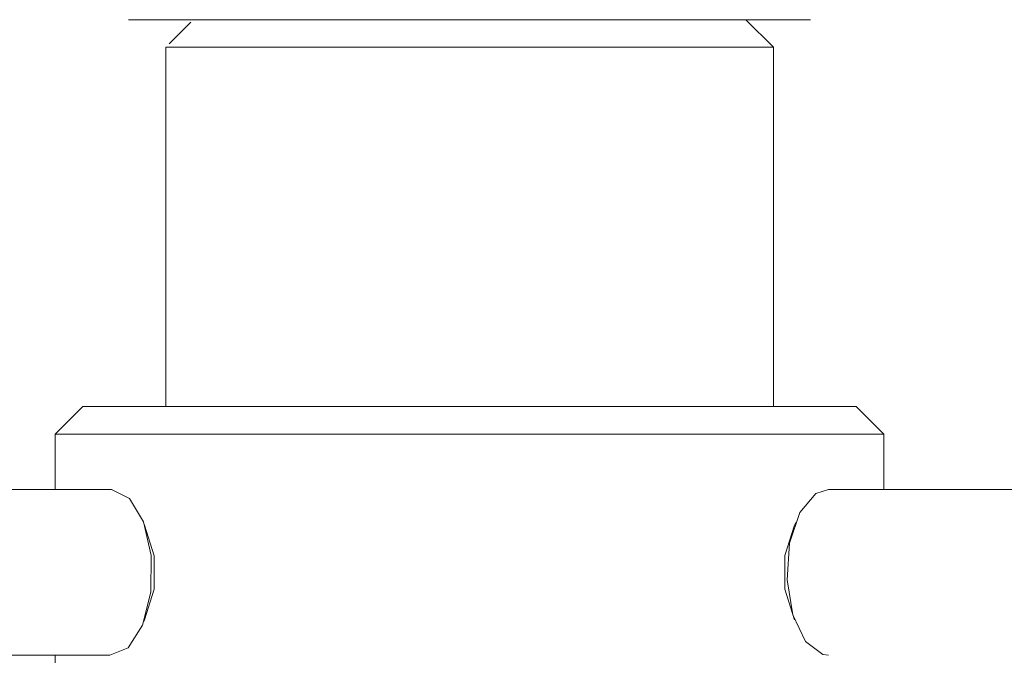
# Model space of a CAD drawing. Header units: millimetres. Extents: x 3925 to 5043, y -86 to 778.
# Tile 85 of 158: x 4625.4 to 4634.31, y 240.68 to 246.43. Entities that reach past the tile are written whole.
import ezdxf

# ---------------------------------------------------------------- set-up
doc = ezdxf.new("R2010")
doc.units = ezdxf.units.MM
doc.header["$LTSCALE"] = 46.255
doc.layers.add('140-154101-0DXF_CONTINUOUS_LINE', color=7, linetype='CONTINUOUS')

msp = doc.modelspace()

# ---------------------------------------------------------------- linework, layer by layer
at = {"layer": '140-154101-0DXF_CONTINUOUS_LINE', "color": 7, "linetype": 'Continuous', "lineweight": 0}
for p, q in [((4626.3809, 246.4307), (4632.5541, 246.4307)), ((4626.7499, 246.2131), (4626.9439, 246.4071)), ((4631.9674, 246.4307), (4632.2174, 246.1807)), ((4626.7174, 246.1807), (4632.2174, 246.1807)), ((4626.7174, 242.9307), (4626.7174, 246.1807)), ((4632.2174, 246.1807), (4632.2174, 242.9307)), ((4625.7174, 242.6807), (4625.9674, 242.9307)), ((4632.9674, 242.9307), (4625.9674, 242.9307)), ((4632.9674, 242.9307), (4633.2174, 242.6807)), ((4625.7174, 242.6807), (4633.2174, 242.6807)), ((4625.7174, 242.1805), (4625.7174, 242.6807)), ((4633.2174, 242.6807), (4633.2174, 242.1807)), ((4626.2266, 242.1805), (4619.8397, 242.1805)), ((4632.5997, 242.1443), (4632.715, 242.1797)), ((4639.102, 242.1807), (4632.715, 242.1807)), ((4626.5171, 241.8877), (4626.5869, 241.5844)), ((4632.3415, 241.3645), (4632.3642, 241.6953)), ((4626.5869, 241.5844), (4626.5839, 241.2505)), ((4632.4084, 241.0022), (4632.3218, 241.2801)), ((4632.6641, 240.6876), (4632.508, 240.8053)), ((4619.8261, 240.6808), (4626.2131, 240.6808)), ((4625.7174, 240.1807), (4625.7174, 240.6808)), ((4626.3764, 240.7491), (4626.2131, 240.6808)), ((4632.715, 240.6816), (4632.6641, 240.6876))]:
    msp.add_line(p, q, dxfattribs=at)
for points in [[(4626.2266, 242.1805), (4626.3886, 242.1005), (4626.5171, 241.8877)], [(4632.3642, 241.6953), (4632.4563, 241.9736), (4632.5997, 242.1443)], [(4626.5219, 241.8672), (4626.5263, 241.8594), (4626.6131, 241.5811)], [(4632.3218, 241.2801), (4632.3219, 241.5824), (4632.4081, 241.8587), (4632.4211, 241.8814)], [(4626.6131, 241.5811), (4626.6129, 241.2789), (4626.5266, 241.0024), (4626.5171, 240.9857)], [(4632.508, 240.8053), (4632.3929, 241.0468), (4632.3415, 241.3645)], [(4626.5839, 241.2505), (4626.5087, 240.9524), (4626.3764, 240.7491)]]:
    msp.add_lwpolyline(points, dxfattribs=at)

doc.saveas('drawing.dxf')
